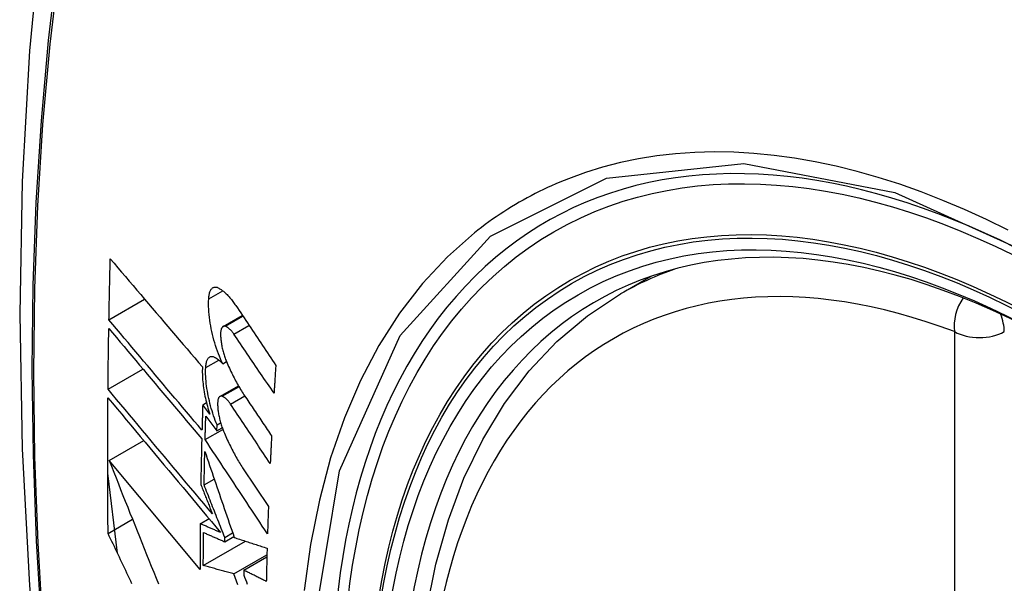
# Model space of a CAD drawing. Header units: inches. Extents: x 584 to 686, y 228 to 319.
# Tile 81 of 114: x 653.308 to 653.638, y 270.804 to 270.993. Entities that reach past the tile are written whole.
import ezdxf

# ---------------------------------------------------------------- set-up
doc = ezdxf.new("R2010")
doc.units = ezdxf.units.IN
doc.header["$MEASUREMENT"] = 0
doc.layers.add('Visible Edges(ANSI)', color=7, linetype='Continuous', lineweight=25)
doc.layers.add('Visible Tangent Edges(ANSI)', color=7, linetype='Continuous', lineweight=25)

msp = doc.modelspace()

# ---------------------------------------------------------------- linework, layer by layer
at = {"layer": 'Visible Edges(ANSI)'}
for p, q in [((653.50937, 270.90107), (653.51964, 270.907)), ((653.33787, 270.89237), (653.34983, 270.89928)), ((653.37614, 270.89016), (653.38257, 270.89387)), ((653.376, 270.87764), (653.37727, 270.87837)), ((653.33755, 270.86912), (653.34925, 270.87588)), ((653.37509, 270.8667), (653.38126, 270.87026)), ((653.3693, 270.86388), (653.37055, 270.8646)), ((653.37168, 270.8607), (653.3693, 270.86388)), ((653.37033, 270.86008), (653.37403, 270.85511)), ((653.37403, 270.85511), (653.3741, 270.85713)), ((653.3741, 270.85713), (653.37531, 270.85783)), ((653.3701, 270.85221), (653.37605, 270.85564)), ((653.37403, 270.85511), (653.37585, 270.85617)), ((653.33792, 270.84521), (653.34951, 270.8519)), ((653.36841, 270.80865), (653.33792, 270.84521)), ((653.34073, 270.81408), (653.33744, 270.84097)), ((653.38269, 270.84277), (653.39133, 270.82975)), ((653.36977, 270.837), (653.37317, 270.83896)), ((653.33757, 270.82075), (653.34576, 270.82548)), ((653.36848, 270.824), (653.37141, 270.8257)), ((653.37668, 270.8194), (653.37933, 270.82093)), ((653.3695, 270.81), (653.38361, 270.81815)), ((653.37666, 270.81796), (653.37974, 270.81974)), ((653.37666, 270.81796), (653.37668, 270.8194)), ((653.37978, 270.80715), (653.39082, 270.81353)), ((653.38305, 270.80843), (653.3908, 270.81291)), ((653.38305, 270.80843), (653.38303, 270.80679))]:
    msp.add_line(p, q, dxfattribs=at)
at = {"layer": 'Visible Edges(ANSI)', "flags": 128}
for points in [[(653.36198, 271.22645), (653.34914, 271.18839), (653.33808, 271.14921), (653.32878, 271.10897), (653.32122, 271.06775), (653.31538, 271.02561), (653.31123, 270.98261), (653.30876, 270.93882), (653.30794, 270.89429), (653.30875, 270.8491), (653.31118, 270.80329), (653.3152, 270.75693), (653.3208, 270.7101), (653.32795, 270.66285), (653.33663, 270.61525), (653.34682, 270.56737), (653.35849, 270.51929)], [(653.33787, 270.89237), (653.33789, 270.89322), (653.3379, 270.89407), (653.33792, 270.89492), (653.33793, 270.89578), (653.33795, 270.89663), (653.33797, 270.89748), (653.33798, 270.89833), (653.338, 270.89919), (653.33802, 270.90004), (653.33804, 270.90089), (653.33806, 270.90174), (653.33808, 270.9026), (653.33809, 270.90345), (653.33811, 270.9043), (653.33813, 270.90516), (653.33815, 270.90601), (653.33817, 270.90686), (653.33819, 270.90772), (653.33821, 270.90857), (653.33823, 270.90942), (653.33825, 270.91028), (653.33828, 270.91113), (653.3383, 270.91198), (653.33832, 270.91284)], [(653.33832, 270.91284), (653.33958, 270.91135), (653.34085, 270.90986), (653.34212, 270.90836), (653.34339, 270.90686), (653.34467, 270.90535), (653.34595, 270.90384), (653.34723, 270.90233), (653.34852, 270.90082), (653.34981, 270.8993), (653.3511, 270.89778), (653.35239, 270.89626), (653.35368, 270.89474), (653.35498, 270.89322), (653.35627, 270.8917), (653.35757, 270.89018), (653.35886, 270.88866), (653.36016, 270.88714), (653.36145, 270.88563), (653.36275, 270.88411), (653.36404, 270.8826), (653.36533, 270.88109), (653.36662, 270.87958), (653.36791, 270.87807), (653.36919, 270.87657)], [(653.3713, 270.8994), (653.37132, 270.89978), (653.37136, 270.90015), (653.37141, 270.90049), (653.37147, 270.90083), (653.37154, 270.90114), (653.37162, 270.90144), (653.37171, 270.90172), (653.37182, 270.90198), (653.37193, 270.90221), (653.37205, 270.90243), (653.37218, 270.90263), (653.37232, 270.9028), (653.37247, 270.90295), (653.37262, 270.90308), (653.37279, 270.90318), (653.37296, 270.90327), (653.37313, 270.90332), (653.37331, 270.90336), (653.3735, 270.90337), (653.37369, 270.90337), (653.37389, 270.90333), (653.37409, 270.90328), (653.37429, 270.9032), (653.37449, 270.9031)], [(653.37449, 270.9031), (653.37474, 270.90297), (653.37498, 270.90283), (653.37522, 270.90267), (653.37547, 270.90251), (653.37571, 270.90233), (653.37596, 270.90215), (653.37621, 270.90195), (653.37645, 270.90175), (653.3767, 270.90153), (653.37695, 270.90131), (653.37719, 270.90107), (653.37744, 270.90083), (653.37769, 270.90057), (653.37793, 270.90031), (653.37818, 270.90004), (653.37842, 270.89976), (653.37867, 270.89947), (653.37891, 270.89917), (653.37916, 270.89886), (653.3794, 270.89854), (653.37964, 270.89822), (653.37988, 270.89788), (653.38012, 270.89754), (653.38035, 270.89719)], [(653.44434, 270.79486), (653.44747, 270.81045), (653.45165, 270.82526), (653.45688, 270.83923), (653.46315, 270.85228), (653.47045, 270.86433), (653.47876, 270.87532), (653.48806, 270.88515), (653.49828, 270.89376), (653.50937, 270.90107)], [(653.376, 270.87764), (653.37562, 270.87845), (653.37526, 270.87929), (653.37491, 270.88014), (653.37456, 270.88101), (653.37424, 270.8819), (653.37392, 270.88281), (653.37362, 270.88372), (653.37333, 270.88465), (653.37306, 270.88559), (653.37281, 270.88653), (653.37257, 270.88749), (653.37235, 270.88844), (653.37215, 270.8894), (653.37197, 270.89035), (653.37181, 270.89131), (653.37167, 270.89226), (653.37155, 270.8932), (653.37145, 270.89413), (653.37137, 270.89505), (653.37131, 270.89596), (653.37127, 270.89685), (653.37126, 270.89772), (653.37127, 270.89857), (653.3713, 270.8994)], [(653.38035, 270.89719), (653.38091, 270.89635), (653.38147, 270.89552), (653.38203, 270.89468), (653.38258, 270.89384), (653.38314, 270.89301), (653.3837, 270.89217), (653.38426, 270.89133), (653.38482, 270.89049), (653.38538, 270.88966), (653.38594, 270.88882), (653.3865, 270.88798), (653.38706, 270.88714), (653.38762, 270.8863), (653.38818, 270.88547), (653.38874, 270.88463), (653.3893, 270.88379), (653.38987, 270.88295), (653.39043, 270.88211), (653.39099, 270.88128), (653.39155, 270.88044), (653.39211, 270.8796), (653.39267, 270.87876), (653.39323, 270.87793), (653.39379, 270.87709)], [(653.36905, 270.85536), (653.36776, 270.85689), (653.36646, 270.85843), (653.36516, 270.85997), (653.36386, 270.86151), (653.36255, 270.86306), (653.36125, 270.86461), (653.35994, 270.86615), (653.35863, 270.86771), (653.35732, 270.86926), (653.35601, 270.87081), (653.35471, 270.87236), (653.3534, 270.87392), (653.35209, 270.87547), (653.35078, 270.87702), (653.34948, 270.87857), (653.34818, 270.88012), (653.34688, 270.88166), (653.34558, 270.8832), (653.34428, 270.88474), (653.34299, 270.88628), (653.34171, 270.88781), (653.34042, 270.88933), (653.33914, 270.89086), (653.33787, 270.89237)], [(653.37691, 270.8902), (653.37679, 270.89024), (653.37668, 270.89026), (653.37657, 270.89027), (653.37646, 270.89026), (653.37636, 270.89025), (653.37625, 270.89021), (653.37616, 270.89017), (653.37606, 270.89011), (653.37597, 270.89004), (653.37589, 270.88995), (653.3758, 270.88985), (653.37573, 270.88974), (653.37566, 270.88961), (653.37559, 270.88948), (653.37553, 270.88933), (653.37548, 270.88917), (653.37543, 270.88899), (653.37539, 270.88881), (653.37536, 270.88862), (653.37533, 270.88841), (653.37531, 270.8882), (653.3753, 270.88798), (653.37529, 270.88775), (653.37529, 270.88752)], [(653.37973, 270.88761), (653.37962, 270.88777), (653.3795, 270.88794), (653.37939, 270.88809), (653.37927, 270.88825), (653.37915, 270.8884), (653.37903, 270.88854), (653.37892, 270.88868), (653.3788, 270.88881), (653.37868, 270.88894), (653.37856, 270.88906), (653.37844, 270.88918), (653.37832, 270.88929), (653.3782, 270.8894), (653.37808, 270.8895), (653.37796, 270.8896), (653.37784, 270.88969), (653.37773, 270.88977), (653.37761, 270.88985), (653.37749, 270.88993), (653.37737, 270.88999), (653.37726, 270.89006), (653.37714, 270.89011), (653.37702, 270.89016), (653.37691, 270.8902)], [(653.33755, 270.86912), (653.33756, 270.86997), (653.33756, 270.87081), (653.33757, 270.87166), (653.33758, 270.87251), (653.33759, 270.87336), (653.3376, 270.8742), (653.33761, 270.87505), (653.33762, 270.8759), (653.33763, 270.87675), (653.33764, 270.8776), (653.33765, 270.87845), (653.33766, 270.87929), (653.33768, 270.88014), (653.33769, 270.88099), (653.3377, 270.88184), (653.33771, 270.88269), (653.33772, 270.88354), (653.33774, 270.88439), (653.33775, 270.88524), (653.33776, 270.88609), (653.33778, 270.88693), (653.33779, 270.88778), (653.3378, 270.88863), (653.33782, 270.88948)], [(653.33782, 270.88948), (653.33909, 270.88797), (653.34037, 270.88645), (653.34165, 270.88492), (653.34294, 270.88339), (653.34423, 270.88185), (653.34552, 270.88031), (653.34682, 270.87877), (653.34812, 270.87723), (653.34942, 270.87568), (653.35072, 270.87413), (653.35203, 270.87258), (653.35334, 270.87102), (653.35464, 270.86947), (653.35595, 270.86792), (653.35726, 270.86636), (653.35857, 270.86481), (653.35987, 270.86326), (653.36118, 270.86171), (653.36248, 270.86016), (653.36379, 270.85861), (653.36509, 270.85707), (653.36639, 270.85553), (653.36768, 270.85399), (653.36898, 270.85246)], [(653.37529, 270.88752), (653.3753, 270.88716), (653.37531, 270.88679), (653.37533, 270.88642), (653.37536, 270.88604), (653.3754, 270.88566), (653.37544, 270.88528), (653.37549, 270.88489), (653.37555, 270.8845), (653.37561, 270.88411), (653.37568, 270.88372), (653.37576, 270.88332), (653.37584, 270.88293), (653.37593, 270.88253), (653.37603, 270.88214), (653.37613, 270.88175), (653.37623, 270.88136), (653.37634, 270.88098), (653.37646, 270.8806), (653.37658, 270.88022), (653.37671, 270.87984), (653.37684, 270.87947), (653.37697, 270.87911), (653.37711, 270.87875), (653.37726, 270.8784)], [(653.39321, 270.86777), (653.39265, 270.8686), (653.39209, 270.86942), (653.39152, 270.87025), (653.39096, 270.87108), (653.3904, 270.8719), (653.38984, 270.87273), (653.38927, 270.87356), (653.38871, 270.87438), (653.38815, 270.87521), (653.38759, 270.87604), (653.38702, 270.87687), (653.38646, 270.87769), (653.3859, 270.87852), (653.38534, 270.87935), (653.38478, 270.88017), (653.38421, 270.881), (653.38365, 270.88183), (653.38309, 270.88265), (653.38253, 270.88348), (653.38197, 270.88431), (653.38141, 270.88513), (653.38085, 270.88596), (653.38029, 270.88678), (653.37973, 270.88761)], [(653.3703, 270.87637), (653.37032, 270.87674), (653.37035, 270.8771), (653.3704, 270.87744), (653.37045, 270.87776), (653.37052, 270.87806), (653.3706, 270.87835), (653.37069, 270.87862), (653.37078, 270.87886), (653.37089, 270.87909), (653.37101, 270.87929), (653.37114, 270.87948), (653.37127, 270.87964), (653.37141, 270.87978), (653.37156, 270.87989), (653.37172, 270.87999), (653.37188, 270.88006), (653.37206, 270.8801), (653.37223, 270.88013), (653.37241, 270.88013), (653.3726, 270.88011), (653.37279, 270.88006), (653.37298, 270.88), (653.37317, 270.87991), (653.37337, 270.8798)], [(653.37337, 270.8798), (653.37348, 270.87973), (653.37359, 270.87967), (653.3737, 270.8796), (653.37381, 270.87952), (653.37392, 270.87945), (653.37402, 270.87937), (653.37413, 270.87929), (653.37424, 270.87921), (653.37435, 270.87913), (653.37446, 270.87905), (653.37457, 270.87896), (653.37468, 270.87887), (653.37479, 270.87878), (653.3749, 270.87869), (653.37501, 270.87859), (653.37512, 270.87849), (653.37523, 270.87839), (653.37534, 270.87829), (653.37545, 270.87819), (653.37556, 270.87808), (653.37567, 270.87798), (653.37578, 270.87787), (653.37589, 270.87776), (653.376, 270.87764)], [(653.36919, 270.87657), (653.36917, 270.87598), (653.36916, 270.87538), (653.36916, 270.87477), (653.36917, 270.87415), (653.3692, 270.87351), (653.36923, 270.87287), (653.36928, 270.87222), (653.36934, 270.87156), (653.36941, 270.8709), (653.36949, 270.87023), (653.36958, 270.86955), (653.36968, 270.86887), (653.3698, 270.86819), (653.36992, 270.8675), (653.37005, 270.86681), (653.3702, 270.86612), (653.37035, 270.86544), (653.37052, 270.86475), (653.37069, 270.86407), (653.37087, 270.86338), (653.37106, 270.86271), (653.37126, 270.86203), (653.37146, 270.86136), (653.37168, 270.8607)], [(653.37726, 270.8784), (653.3775, 270.87783), (653.37774, 270.87727), (653.37799, 270.87671), (653.37824, 270.87616), (653.3785, 270.87561), (653.37875, 270.87507), (653.37901, 270.87454), (653.37927, 270.87401), (653.37953, 270.87349), (653.37979, 270.87297), (653.38006, 270.87246), (653.38033, 270.87195), (653.3806, 270.87145), (653.38087, 270.87096), (653.38114, 270.87048), (653.38142, 270.87), (653.38169, 270.86952), (653.38197, 270.86906), (653.38225, 270.8686), (653.38253, 270.86814), (653.38282, 270.8677), (653.3831, 270.86726), (653.38339, 270.86683), (653.38368, 270.8664)], [(653.39379, 270.87709), (653.39377, 270.8767), (653.39374, 270.87631), (653.39372, 270.87593), (653.39369, 270.87554), (653.39367, 270.87515), (653.39364, 270.87476), (653.39362, 270.87437), (653.39359, 270.87398), (653.39357, 270.87359), (653.39354, 270.87321), (653.39352, 270.87282), (653.3935, 270.87243), (653.39347, 270.87204), (653.39345, 270.87165), (653.39342, 270.87127), (653.3934, 270.87088), (653.39337, 270.87049), (653.39335, 270.8701), (653.39333, 270.86971), (653.3933, 270.86932), (653.39328, 270.86894), (653.39326, 270.86855), (653.39323, 270.86816), (653.39321, 270.86777)], [(653.3741, 270.85713), (653.37379, 270.85788), (653.37349, 270.85865), (653.37321, 270.85943), (653.37293, 270.86023), (653.37267, 270.86103), (653.37241, 270.86184), (653.37217, 270.86266), (653.37194, 270.86349), (653.37172, 270.86432), (653.37152, 270.86516), (653.37133, 270.866), (653.37115, 270.86684), (653.37099, 270.86768), (653.37085, 270.86851), (653.37072, 270.86934), (653.3706, 270.87017), (653.3705, 270.87099), (653.37042, 270.8718), (653.37036, 270.8726), (653.37031, 270.87338), (653.37028, 270.87415), (653.37027, 270.87491), (653.37027, 270.87565), (653.3703, 270.87637)], [(653.37254, 270.82727), (653.3711, 270.829), (653.36965, 270.83073), (653.36819, 270.83248), (653.36673, 270.83422), (653.36526, 270.83597), (653.3638, 270.83772), (653.36233, 270.83948), (653.36086, 270.84124), (653.35938, 270.843), (653.35791, 270.84476), (653.35644, 270.84652), (653.35496, 270.84828), (653.35349, 270.85004), (653.35202, 270.8518), (653.35056, 270.85356), (653.34909, 270.85531), (653.34763, 270.85706), (653.34617, 270.8588), (653.34472, 270.86054), (653.34327, 270.86227), (653.34183, 270.86399), (653.3404, 270.86571), (653.33897, 270.86742), (653.33755, 270.86912)], [(653.37585, 270.86673), (653.37573, 270.86677), (653.37562, 270.86679), (653.37551, 270.8668), (653.37541, 270.8668), (653.37531, 270.86678), (653.37521, 270.86675), (653.37511, 270.86671), (653.37502, 270.86665), (653.37493, 270.86658), (653.37485, 270.8665), (653.37477, 270.8664), (653.3747, 270.86629), (653.37463, 270.86617), (653.37457, 270.86603), (653.37451, 270.86588), (653.37446, 270.86573), (653.37442, 270.86556), (653.37438, 270.86537), (653.37435, 270.86518), (653.37433, 270.86498), (653.37431, 270.86477), (653.3743, 270.86455), (653.37429, 270.86433), (653.37429, 270.86409)], [(653.37862, 270.86411), (653.37851, 270.86428), (653.3784, 270.86444), (653.37828, 270.8646), (653.37816, 270.86475), (653.37805, 270.8649), (653.37793, 270.86505), (653.37782, 270.86519), (653.3777, 270.86532), (653.37758, 270.86545), (653.37746, 270.86557), (653.37735, 270.86569), (653.37723, 270.86581), (653.37711, 270.86592), (653.377, 270.86602), (653.37688, 270.86612), (653.37676, 270.86621), (653.37665, 270.86629), (653.37653, 270.86637), (653.37641, 270.86645), (653.3763, 270.86652), (653.37619, 270.86658), (653.37607, 270.86664), (653.37596, 270.86669), (653.37585, 270.86673)], [(653.33757, 270.82075), (653.33755, 270.82264), (653.33753, 270.82453), (653.33752, 270.82641), (653.3375, 270.8283), (653.33749, 270.83019), (653.33748, 270.83208), (653.33747, 270.83397), (653.33746, 270.83586), (653.33745, 270.83775), (653.33745, 270.83965), (653.33744, 270.84154), (653.33744, 270.84344), (653.33744, 270.84534), (653.33744, 270.84723), (653.33744, 270.84913), (653.33744, 270.85103), (653.33745, 270.85293), (653.33746, 270.85483), (653.33746, 270.85673), (653.33747, 270.85863), (653.33748, 270.86053), (653.3375, 270.86244), (653.33751, 270.86434), (653.33752, 270.86625)], [(653.33752, 270.86625), (653.33905, 270.86442), (653.34058, 270.86258), (653.34213, 270.86073), (653.34368, 270.85887), (653.34524, 270.85701), (653.34681, 270.85513), (653.34838, 270.85325), (653.34996, 270.85136), (653.35154, 270.84947), (653.35313, 270.84757), (653.35472, 270.84566), (653.35631, 270.84376), (653.3579, 270.84185), (653.3595, 270.83995), (653.36109, 270.83804), (653.36269, 270.83613), (653.36428, 270.83423), (653.36587, 270.83233), (653.36745, 270.83043), (653.36904, 270.82854), (653.37061, 270.82665), (653.37219, 270.82477), (653.37375, 270.8229), (653.37531, 270.82103)], [(653.3693, 270.86388), (653.36929, 270.86352), (653.36928, 270.86317), (653.36927, 270.86281), (653.36926, 270.86246), (653.36925, 270.8621), (653.36924, 270.86175), (653.36923, 270.86139), (653.36922, 270.86104), (653.3692, 270.86068), (653.36919, 270.86033), (653.36918, 270.85997), (653.36917, 270.85962), (653.36916, 270.85926), (653.36915, 270.85891), (653.36914, 270.85855), (653.36913, 270.8582), (653.36912, 270.85784), (653.36911, 270.85749), (653.3691, 270.85713), (653.36909, 270.85678), (653.36908, 270.85643), (653.36907, 270.85607), (653.36906, 270.85572), (653.36905, 270.85536)], [(653.37429, 270.86409), (653.3743, 270.86373), (653.37432, 270.86337), (653.37435, 270.863), (653.37438, 270.86262), (653.37442, 270.86224), (653.37446, 270.86186), (653.37452, 270.86148), (653.37458, 270.86109), (653.37464, 270.8607), (653.37472, 270.8603), (653.3748, 270.85991), (653.37488, 270.85952), (653.37497, 270.85912), (653.37507, 270.85873), (653.37517, 270.85834), (653.37528, 270.85795), (653.37539, 270.85757), (653.37551, 270.85719), (653.37563, 270.85681), (653.37576, 270.85643), (653.37589, 270.85607), (653.37603, 270.8557), (653.37617, 270.85534), (653.37631, 270.85499)], [(653.39194, 270.84418), (653.39138, 270.84501), (653.39083, 270.84584), (653.39028, 270.84667), (653.38972, 270.8475), (653.38917, 270.84833), (653.38861, 270.84916), (653.38805, 270.84999), (653.3875, 270.85083), (653.38694, 270.85166), (653.38639, 270.85249), (653.38583, 270.85332), (653.38528, 270.85415), (653.38472, 270.85498), (653.38417, 270.85581), (653.38361, 270.85664), (653.38306, 270.85747), (653.3825, 270.8583), (653.38195, 270.85913), (653.38139, 270.85996), (653.38084, 270.86079), (653.38028, 270.86162), (653.37973, 270.86245), (653.37918, 270.86328), (653.37862, 270.86411)], [(653.38368, 270.8664), (653.38404, 270.86586), (653.3844, 270.86532), (653.38476, 270.86478), (653.38513, 270.86424), (653.38549, 270.8637), (653.38585, 270.86316), (653.38622, 270.86262), (653.38658, 270.86208), (653.38694, 270.86154), (653.38731, 270.861), (653.38767, 270.86046), (653.38803, 270.85992), (653.3884, 270.85938), (653.38876, 270.85884), (653.38913, 270.8583), (653.38949, 270.85775), (653.38985, 270.85721), (653.39022, 270.85667), (653.39058, 270.85613), (653.39094, 270.85559), (653.39131, 270.85505), (653.39167, 270.85451), (653.39204, 270.85397), (653.3924, 270.85343)], [(653.3701, 270.85221), (653.37011, 270.85254), (653.37012, 270.85287), (653.37013, 270.8532), (653.37014, 270.85352), (653.37015, 270.85385), (653.37016, 270.85418), (653.37017, 270.85451), (653.37018, 270.85483), (653.37019, 270.85516), (653.37019, 270.85549), (653.3702, 270.85582), (653.37021, 270.85615), (653.37022, 270.85647), (653.37023, 270.8568), (653.37024, 270.85713), (653.37025, 270.85746), (653.37026, 270.85778), (653.37027, 270.85811), (653.37028, 270.85844), (653.37029, 270.85877), (653.3703, 270.8591), (653.37031, 270.85942), (653.37032, 270.85975), (653.37033, 270.86008)], [(653.37631, 270.85499), (653.37655, 270.85441), (653.3768, 270.85384), (653.37704, 270.85328), (653.37729, 270.85272), (653.37754, 270.85216), (653.3778, 270.85161), (653.37805, 270.85107), (653.37831, 270.85053), (653.37857, 270.85), (653.37883, 270.84947), (653.3791, 270.84895), (653.37936, 270.84844), (653.37963, 270.84793), (653.3799, 270.84743), (653.38017, 270.84693), (653.38045, 270.84644), (653.38072, 270.84596), (653.381, 270.84548), (653.38128, 270.84501), (653.38156, 270.84455), (653.38184, 270.84409), (653.38212, 270.84364), (653.38241, 270.8432), (653.38269, 270.84277)], [(653.3924, 270.85343), (653.39238, 270.85304), (653.39236, 270.85266), (653.39234, 270.85227), (653.39232, 270.85189), (653.3923, 270.8515), (653.39228, 270.85112), (653.39226, 270.85073), (653.39224, 270.85035), (653.39222, 270.84996), (653.3922, 270.84957), (653.39218, 270.84919), (653.39216, 270.8488), (653.39214, 270.84842), (653.39212, 270.84803), (653.39211, 270.84765), (653.39209, 270.84726), (653.39207, 270.84688), (653.39205, 270.84649), (653.39203, 270.84611), (653.39201, 270.84572), (653.39199, 270.84534), (653.39198, 270.84495), (653.39196, 270.84457), (653.39194, 270.84418)], [(653.36898, 270.85246), (653.36896, 270.85182), (653.36894, 270.85119), (653.36893, 270.85055), (653.36891, 270.84991), (653.3689, 270.84927), (653.36888, 270.84864), (653.36887, 270.848), (653.36885, 270.84736), (653.36884, 270.84673), (653.36883, 270.84609), (653.36881, 270.84545), (653.3688, 270.84482), (653.36878, 270.84418), (653.36877, 270.84354), (653.36876, 270.84291), (653.36875, 270.84227), (653.36873, 270.84163), (653.36872, 270.841), (653.36871, 270.84036), (653.3687, 270.83972), (653.36868, 270.83909), (653.36867, 270.83845), (653.36866, 270.83782), (653.36865, 270.83718)], [(653.39102, 270.82058), (653.39015, 270.8219), (653.38928, 270.82321), (653.38841, 270.82453), (653.38754, 270.82585), (653.38666, 270.82717), (653.38579, 270.82849), (653.38492, 270.82981), (653.38405, 270.83113), (653.38317, 270.83245), (653.3823, 270.83377), (653.38143, 270.83509), (653.38056, 270.83641), (653.37968, 270.83773), (653.37881, 270.83905), (653.37794, 270.84037), (653.37707, 270.84169), (653.37619, 270.84301), (653.37532, 270.84432), (653.37445, 270.84564), (653.37358, 270.84696), (653.37271, 270.84827), (653.37184, 270.84959), (653.37097, 270.8509), (653.3701, 270.85221)], [(653.36977, 270.837), (653.36977, 270.83746), (653.36978, 270.83793), (653.36979, 270.8384), (653.3698, 270.83887), (653.36981, 270.83934), (653.36982, 270.83981), (653.36983, 270.84028), (653.36984, 270.84075), (653.36985, 270.84122), (653.36986, 270.84169), (653.36987, 270.84215), (653.36988, 270.84262), (653.36989, 270.84309), (653.3699, 270.84356), (653.36991, 270.84403), (653.36992, 270.8445), (653.36993, 270.84497), (653.36994, 270.84544), (653.36995, 270.84591), (653.36996, 270.84638), (653.36997, 270.84685), (653.36998, 270.84732), (653.36999, 270.84779), (653.37, 270.84826)], [(653.37, 270.84826), (653.3704, 270.84708), (653.37081, 270.8459), (653.37121, 270.84472), (653.37161, 270.84353), (653.37202, 270.84234), (653.37242, 270.84114), (653.37283, 270.83994), (653.37324, 270.83874), (653.37365, 270.83754), (653.37406, 270.83633), (653.37447, 270.83513), (653.37489, 270.83392), (653.3753, 270.83271), (653.37571, 270.83149), (653.37613, 270.83028), (653.37654, 270.82907), (653.37696, 270.82785), (653.37737, 270.82664), (653.37779, 270.82543), (653.3782, 270.82421), (653.37862, 270.823), (653.37903, 270.82179), (653.37945, 270.82058), (653.37986, 270.81937)], [(653.33792, 270.84521), (653.33869, 270.84327), (653.33946, 270.84133), (653.34023, 270.83938), (653.34101, 270.83742), (653.34179, 270.83546), (653.34257, 270.8335), (653.34335, 270.83153), (653.34414, 270.82955), (653.34492, 270.82758), (653.34571, 270.8256), (653.3465, 270.82362), (653.34729, 270.82164), (653.34809, 270.81966), (653.34888, 270.81768), (653.34967, 270.81569), (653.35047, 270.81371), (653.35127, 270.81173), (653.35206, 270.80974), (653.35286, 270.80776), (653.35366, 270.80578), (653.35446, 270.80381)], [(653.36865, 270.83718), (653.36881, 270.83677), (653.36897, 270.83636), (653.36914, 270.83595), (653.3693, 270.83553), (653.36946, 270.83512), (653.36962, 270.83471), (653.36978, 270.8343), (653.36995, 270.83388), (653.37011, 270.83347), (653.37027, 270.83306), (653.37043, 270.83265), (653.37059, 270.83223), (653.37076, 270.83182), (653.37092, 270.83141), (653.37108, 270.83099), (653.37124, 270.83058), (653.37141, 270.83017), (653.37157, 270.82975), (653.37173, 270.82934), (653.37189, 270.82892), (653.37206, 270.82851), (653.37222, 270.8281), (653.37238, 270.82768), (653.37254, 270.82727)], [(653.37668, 270.8194), (653.37639, 270.82013), (653.3761, 270.82087), (653.37581, 270.82161), (653.37552, 270.82234), (653.37523, 270.82308), (653.37494, 270.82381), (653.37465, 270.82455), (653.37436, 270.82528), (653.37407, 270.82602), (653.37379, 270.82676), (653.3735, 270.82749), (653.37321, 270.82823), (653.37292, 270.82896), (653.37263, 270.82969), (653.37234, 270.83043), (653.37206, 270.83116), (653.37177, 270.83189), (653.37148, 270.83262), (653.37119, 270.83336), (653.37091, 270.83409), (653.37062, 270.83481), (653.37034, 270.83554), (653.37005, 270.83627), (653.36977, 270.837)], [(653.39133, 270.82975), (653.39131, 270.82936), (653.3913, 270.82898), (653.39129, 270.8286), (653.39127, 270.82822), (653.39126, 270.82783), (653.39124, 270.82745), (653.39123, 270.82707), (653.39122, 270.82669), (653.3912, 270.82631), (653.39119, 270.82592), (653.39118, 270.82554), (653.39116, 270.82516), (653.39115, 270.82478), (653.39114, 270.8244), (653.39113, 270.82401), (653.39111, 270.82363), (653.3911, 270.82325), (653.39109, 270.82287), (653.39108, 270.82249), (653.39106, 270.82211), (653.39105, 270.82173), (653.39104, 270.82135), (653.39103, 270.82097), (653.39102, 270.82058)], [(653.36848, 270.824), (653.36847, 270.82336), (653.36847, 270.82272), (653.36846, 270.82208), (653.36846, 270.82144), (653.36845, 270.8208), (653.36845, 270.82016), (653.36844, 270.81952), (653.36844, 270.81888), (653.36843, 270.81824), (653.36843, 270.8176), (653.36843, 270.81696), (653.36842, 270.81632), (653.36842, 270.81568), (653.36842, 270.81504), (653.36842, 270.8144), (653.36841, 270.81376), (653.36841, 270.81312), (653.36841, 270.81248), (653.36841, 270.81184), (653.36841, 270.81121), (653.36841, 270.81057), (653.36841, 270.80993), (653.36841, 270.80929), (653.36841, 270.80865)], [(653.37531, 270.82103), (653.37503, 270.82115), (653.37474, 270.82128), (653.37446, 270.8214), (653.37417, 270.82153), (653.37389, 270.82165), (653.3736, 270.82177), (653.37331, 270.8219), (653.37303, 270.82202), (653.37274, 270.82215), (653.37246, 270.82227), (653.37217, 270.82239), (653.37189, 270.82252), (653.3716, 270.82264), (653.37132, 270.82276), (653.37103, 270.82289), (653.37075, 270.82301), (653.37047, 270.82314), (653.37018, 270.82326), (653.3699, 270.82338), (653.36961, 270.82351), (653.36933, 270.82363), (653.36904, 270.82376), (653.36876, 270.82388), (653.36848, 270.824)], [(653.34559, 270.80384), (653.34517, 270.80473), (653.34474, 270.80563), (653.34432, 270.80652), (653.3439, 270.80741), (653.34347, 270.8083), (653.34305, 270.80919), (653.34263, 270.81008), (653.3422, 270.81097), (653.34178, 270.81186), (653.34136, 270.81275), (653.34093, 270.81364), (653.34051, 270.81453), (653.34009, 270.81542), (653.33967, 270.81631), (653.33925, 270.8172), (653.33883, 270.81809), (653.33841, 270.81898), (653.33799, 270.81986), (653.33757, 270.82075)], [(653.3695, 270.81), (653.3695, 270.81046), (653.3695, 270.81092), (653.3695, 270.81138), (653.3695, 270.81184), (653.36951, 270.8123), (653.36951, 270.81276), (653.36951, 270.81322), (653.36951, 270.81368), (653.36951, 270.81414), (653.36951, 270.8146), (653.36952, 270.81506), (653.36952, 270.81552), (653.36952, 270.81598), (653.36952, 270.81644), (653.36953, 270.8169), (653.36953, 270.81736), (653.36953, 270.81782), (653.36953, 270.81829), (653.36954, 270.81875), (653.36954, 270.81921), (653.36954, 270.81967), (653.36955, 270.82013), (653.36955, 270.82059), (653.36956, 270.82105)], [(653.36956, 270.82105), (653.36985, 270.82093), (653.37014, 270.8208), (653.37044, 270.82067), (653.37073, 270.82054), (653.37103, 270.82041), (653.37133, 270.82028), (653.37162, 270.82015), (653.37192, 270.82002), (653.37221, 270.81989), (653.37251, 270.81976), (653.3728, 270.81964), (653.3731, 270.81951), (653.3734, 270.81938), (653.37369, 270.81925), (653.37399, 270.81912), (653.37429, 270.81899), (653.37458, 270.81886), (653.37488, 270.81873), (653.37518, 270.8186), (653.37547, 270.81847), (653.37577, 270.81835), (653.37607, 270.81822), (653.37636, 270.81809), (653.37666, 270.81796)], [(653.37986, 270.81937), (653.38032, 270.81922), (653.38077, 270.81907), (653.38122, 270.81892), (653.38168, 270.81878), (653.38214, 270.81863), (653.38259, 270.81848), (653.38305, 270.81833), (653.38351, 270.81818), (653.38396, 270.81803), (653.38442, 270.81788), (653.38488, 270.81773), (653.38534, 270.81758), (653.3858, 270.81744), (653.38626, 270.81729), (653.38672, 270.81714), (653.38718, 270.81699), (653.38764, 270.81684), (653.3881, 270.81669), (653.38857, 270.81655), (653.38903, 270.8164), (653.38949, 270.81625), (653.38995, 270.8161), (653.39041, 270.81596), (653.39088, 270.81581)], [(653.39088, 270.81581), (653.39086, 270.81534), (653.39085, 270.81488), (653.39084, 270.81441), (653.39083, 270.81394), (653.39082, 270.81348), (653.3908, 270.81301), (653.39079, 270.81254), (653.39078, 270.81208), (653.39077, 270.81161), (653.39076, 270.81115), (653.39075, 270.81068), (653.39074, 270.81022), (653.39073, 270.80975), (653.39072, 270.80929), (653.3907, 270.80882), (653.39069, 270.80836), (653.39068, 270.80789), (653.39068, 270.80743), (653.39067, 270.80696), (653.39066, 270.8065), (653.39065, 270.80603), (653.39064, 270.80557), (653.39063, 270.8051), (653.39062, 270.80464)], [(653.37978, 270.80715), (653.37935, 270.80727), (653.37892, 270.80739), (653.37849, 270.80751), (653.37806, 270.80763), (653.37763, 270.80774), (653.3772, 270.80786), (653.37676, 270.80798), (653.37633, 270.8081), (653.37591, 270.80822), (653.37548, 270.80834), (653.37505, 270.80846), (653.37462, 270.80857), (653.37419, 270.80869), (653.37376, 270.80881), (653.37333, 270.80893), (653.3729, 270.80905), (653.37248, 270.80917), (653.37205, 270.80929), (653.37162, 270.80941), (653.3712, 270.80953), (653.37077, 270.80964), (653.37035, 270.80976), (653.36992, 270.80988), (653.3695, 270.81)], [(653.38108, 270.80349), (653.38065, 270.80472), (653.38021, 270.80594), (653.37978, 270.80715)], [(653.39062, 270.80464), (653.3903, 270.8048), (653.38999, 270.80495), (653.38967, 270.80511), (653.38935, 270.80527), (653.38904, 270.80543), (653.38872, 270.80559), (653.38841, 270.80574), (653.38809, 270.8059), (653.38777, 270.80606), (653.38746, 270.80622), (653.38714, 270.80638), (653.38683, 270.80654), (653.38651, 270.80669), (653.3862, 270.80685), (653.38588, 270.80701), (653.38557, 270.80717), (653.38525, 270.80733), (653.38494, 270.80749), (653.38462, 270.80764), (653.38431, 270.8078), (653.38399, 270.80796), (653.38368, 270.80812), (653.38337, 270.80828), (653.38305, 270.80843)], [(653.38303, 270.80679), (653.38334, 270.80604), (653.38364, 270.80529), (653.38395, 270.80453), (653.38425, 270.80378)]]:
    msp.add_lwpolyline(points, dxfattribs=at)
at = {"layer": 'Visible Edges(ANSI)'}
for centre, major_axis, start_param, end_param in [((653.7633, 270.12371), (-0.64961, 1.12515), 5.161526, 5.834048), ((653.65856, 270.62579), (0.15748, -0.27276), 2.363977, 7.060801)]:
    msp.add_ellipse(centre, major_axis=major_axis, ratio=0.57735, start_param=start_param, end_param=end_param, dxfattribs=at)
msp.add_ellipse((653.65508, 270.62378), major_axis=(-0.15994, 0.27703), ratio=0.57735, dxfattribs=at)
at = {"layer": 'Visible Tangent Edges(ANSI)'}
for p, q in [((653.3713, 270.8994), (653.376, 270.90212)), ((653.37691, 270.8902), (653.38276, 270.89358)), ((653.37973, 270.88761), (653.3848, 270.89053)), ((653.62132, 270.88842), (653.62132, 270.40374)), ((653.3703, 270.87637), (653.37466, 270.87889)), ((653.37585, 270.86673), (653.38144, 270.86996)), ((653.37862, 270.86411), (653.38337, 270.86685))]:
    msp.add_line(p, q, dxfattribs=at)
at = {"layer": 'Visible Tangent Edges(ANSI)', "flags": 128}
for points in [[(653.32059, 271.01262), (653.3175, 270.98611), (653.31511, 270.95914), (653.3134, 270.93174), (653.31239, 270.90396), (653.31206, 270.8758), (653.31242, 270.84725), (653.31347, 270.81831), (653.3152, 270.78902), (653.31761, 270.7594), (653.3207, 270.7295), (653.32447, 270.69934), (653.32891, 270.66892), (653.33403, 270.63827), (653.33981, 270.60742), (653.34625, 270.57638), (653.35336, 270.54519), (653.36112, 270.51386)], [(653.3619, 270.51362), (653.35413, 270.54488), (653.34701, 270.576), (653.34055, 270.60697), (653.33475, 270.63777), (653.32961, 270.66836), (653.32515, 270.69872), (653.32137, 270.72882), (653.31827, 270.75867), (653.31584, 270.78823), (653.3141, 270.81747), (653.31305, 270.84634), (653.31269, 270.87482), (653.31302, 270.90291), (653.31404, 270.93061), (653.31575, 270.95792), (653.31816, 270.9848), (653.32126, 271.01121)], [(653.63932, 270.9224), (653.63201, 270.926), (653.62471, 270.92935), (653.61742, 270.93243), (653.61017, 270.93526), (653.60295, 270.93783), (653.59578, 270.94013), (653.58867, 270.94215), (653.58162, 270.94391), (653.57465, 270.94538), (653.56773, 270.94659), (653.56088, 270.94752), (653.55409, 270.94818), (653.54739, 270.94857), (653.54077, 270.94868), (653.53425, 270.94851), (653.52784, 270.94807), (653.52155, 270.94735), (653.51537, 270.94637), (653.50931, 270.94511), (653.50337, 270.94358), (653.49757, 270.94178), (653.4919, 270.93972)], [(653.4793, 270.51949), (653.44568, 270.58657), (653.42154, 270.65564), (653.4081, 270.72323), (653.40595, 270.7863), (653.4152, 270.84173), (653.43549, 270.88718), (653.46575, 270.92039), (653.5047, 270.93986), (653.55066, 270.94483), (653.60133, 270.93506), (653.65445, 270.91101)], [(653.4919, 270.93972), (653.49047, 270.93915), (653.48906, 270.93857), (653.48765, 270.93796), (653.48626, 270.93735), (653.48487, 270.93671), (653.4835, 270.93606), (653.48213, 270.93539), (653.48077, 270.93471), (653.47942, 270.93401), (653.47808, 270.93329), (653.47675, 270.93255), (653.47543, 270.9318), (653.47412, 270.93104), (653.47282, 270.93025), (653.47153, 270.92945), (653.47025, 270.92863), (653.46898, 270.9278), (653.46772, 270.92695), (653.46647, 270.92609), (653.46523, 270.92521), (653.464, 270.92431), (653.46278, 270.92339), (653.46157, 270.92246), (653.46037, 270.92152)], [(653.46037, 270.92152), (653.45134, 270.91353), (653.44298, 270.90456), (653.43532, 270.89464), (653.42839, 270.8838), (653.4222, 270.87206), (653.41679, 270.85946), (653.41219, 270.84605), (653.40841, 270.8319), (653.40546, 270.81706), (653.40334, 270.80157)]]:
    msp.add_lwpolyline(points, dxfattribs=at)
at = {"layer": 'Visible Tangent Edges(ANSI)'}
for centre, major_axis, ratio, start_param, end_param in [((653.65756, 270.62521), (-0.17318, 0.29996), 0.57735, 5.05527, 10.652693), ((653.65751, 270.62518), (-0.15059, 0.26083), 0.57735, 5.66855, 8.468616), ((653.66586, 270.63001), (-0.1565, 0.27106), 0.57735, 6.171189, 6.283185), ((653.62967, 270.89324), (-0.00418, -0.01105), 0.667065, 4.356432, 5.396522), ((653.62967, 270.89324), (0.00591, -0.01023), 0.57735, 0.785398, 1.348991), ((653.62967, 270.89324), (-0.01181, 0), 0.57735, 0.785398, 2.356194)]:
    msp.add_ellipse(centre, major_axis=major_axis, ratio=ratio, start_param=start_param, end_param=end_param, dxfattribs=at)
for centre, major_axis in [((653.65815, 270.62555), (0.17111, -0.29637)), ((653.65518, 270.62384), (-0.1627, 0.2818)), ((653.65508, 270.62378), (0.1621, -0.28076))]:
    msp.add_ellipse(centre, major_axis=major_axis, ratio=0.57735, dxfattribs=at)

doc.saveas('drawing.dxf')
